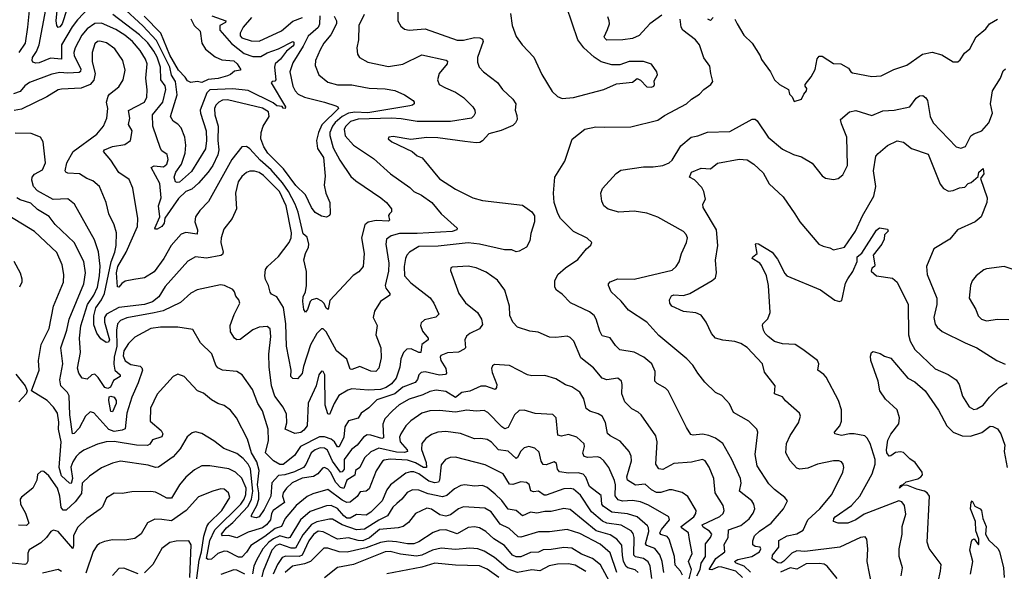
# Model space of a CAD drawing. Extents: x 1246230 to 1426786, y 660032 to 763141.
# Tile 139 of 256: x 1284063 to 1290237, y 705103 to 708562. Entities that reach past the tile are written whole.
import ezdxf

# ---------------------------------------------------------------- set-up
doc = ezdxf.new("R2010")
doc.units = 0

msp = doc.modelspace()

# ---------------------------------------------------------------- linework, layer by layer
at = {"layer": '0CON10XD'}
for points in [[(1286435, 708670), (1286434.6, 708554.6), (1286451.7, 708521.7), (1286475, 708501.9), (1286505, 708496.7), (1286605, 708503.5), (1286805, 708432.7), (1286845, 708433.8), (1286915, 708450), (1286947.6, 708447.6), (1286965, 708438.6), (1286969.1, 708425), (1286933.5, 708325), (1286934.4, 708295), (1286944.4, 708265), (1286970.8, 708235), (1287058.3, 708168.3), (1287090, 708125), (1287155, 708063.1), (1287173.3, 708035), (1287170.6, 707995), (1287180.9, 707960.9), (1287181.4, 707935), (1287172.5, 707915), (1287155, 707897.5), (1287082.2, 707867.8), (1287005, 707846.4), (1286965, 707803.1), (1286947.5, 707792.5), (1286925, 707789.7), (1286855, 707797.9), (1286685, 707821.2), (1286615, 707822.7), (1286515, 707811.1), (1286405, 707830), (1286377.5, 707825), (1286373.3, 707815), (1286396.7, 707795), (1286524.5, 707734.5), (1286555, 707708.6), (1286585.8, 707695), (1286694.8, 707564.8), (1286795, 707498.4), (1286905, 707445.4), (1286965, 707427.1), (1287215, 707398), (1287275, 707357.5), (1287291.2, 707331.2), (1287290.8, 707295), (1287268.3, 707221.7), (1287262.5, 707175), (1287241.2, 707135), (1287195, 707110), (1287175, 707107.1), (1287149.3, 707119.3), (1287102.1, 707117.9), (1286945, 707154.7), (1286875, 707162), (1286687.3, 707142.7), (1286565, 707139.4), (1286506.5, 707105), (1286489.6, 707085), (1286482.4, 707065), (1286473.4, 707015), (1286476.2, 706955), (1286515, 706912.7), (1286636.8, 706816.8), (1286660.4, 706785), (1286691.4, 706715), (1286673, 706697), (1286600.9, 706679.1), (1286579.3, 706660.7), (1286576.7, 706645), (1286587.9, 706607.9), (1286623.1, 706565), (1286623.3, 706555), (1286584.6, 706525), (1286577.5, 706475), (1286565, 706474.6), (1286517.3, 706497.3), (1286490, 706495), (1286470, 706475), (1286452.8, 706435), (1286446.4, 706383.6), (1286424, 706315), (1286395, 706279.4), (1286360.8, 706255), (1286325, 706243.8), (1286249.2, 706239.2), (1286145, 706246.2), (1286120.5, 706239.5), (1286064.8, 706205.2), (1286034.6, 706155.4), (1286005, 706087.1), (1285995, 706090.8), (1285978.1, 706145), (1285975.4, 706335), (1285965.4, 706355.4), (1285955, 706358.1), (1285938.2, 706335), (1285921.8, 706265), (1285872.1, 706157.9), (1285865.9, 706015), (1285845, 705987.5), (1285825, 705973.5), (1285788, 705968), (1285727.5, 705995), (1285738.5, 706035), (1285735, 706088.6), (1285715, 706132.9), (1285662.1, 706202.1), (1285640.8, 706265), (1285627.4, 706385), (1285625.2, 706465), (1285637.2, 706575), (1285632.6, 706622.6), (1285615, 706638.6), (1285565, 706634.4), (1285525, 706617.8), (1285445, 706555.6), (1285425, 706554.4), (1285410.6, 706565), (1285385.6, 706605), (1285382.7, 706645), (1285407.7, 706712.3), (1285443.8, 706785), (1285437.9, 706805), (1285417.2, 706827.2), (1285410.6, 706855), (1285399.2, 706869.2), (1285346.2, 706895), (1285321.5, 706898.5), (1285175, 706867.5), (1285135, 706846.7), (1285071.9, 706788.1), (1284963.3, 706736.7), (1284906.8, 706723.2), (1284735, 706692.7), (1284694.8, 706675.2), (1284676, 706655), (1284669.5, 706615), (1284671.8, 706515), (1284654.5, 706445), (1284652.2, 706402.2), (1284659.1, 706365), (1284692.1, 706335), (1284693.6, 706325), (1284651.2, 706298.8), (1284633.1, 706256.9), (1284615, 706249.2), (1284596.3, 706256.3), (1284555, 706319.1), (1284535, 706338.5), (1284515, 706335.5), (1284485, 706308.8), (1284454.5, 706315), (1284433.8, 706345), (1284426, 706376), (1284444, 706475), (1284438.3, 706565), (1284447.2, 706642.8), (1284488.6, 706775), (1284526.7, 706835), (1284549.8, 706885), (1284563, 706955), (1284566.4, 707016.4), (1284556.3, 707106.3), (1284531.8, 707181.8), (1284405.6, 707405), (1284365, 707437.8), (1284273.5, 707433.5), (1284175, 707488.9), (1284150.4, 707515), (1284138.2, 707555), (1284141.5, 707575), (1284156, 707594), (1284205, 707619.6), (1284224.6, 707665), (1284209.2, 707795), (1284194.3, 707824.3), (1284135, 707847.3), (1284035, 707850.4)], [(1284059.7, 708355), (1284098.4, 708415), (1284114.8, 708515), (1284128.5, 708661.5)], [(1284499.9, 708640.1), (1284425, 708560.7), (1284392.8, 708517.2), (1284324.4, 708405), (1284325.5, 708314.5), (1284255, 708320.2), (1284185, 708291.9), (1284165, 708289.3), (1284146, 708295), (1284140.6, 708305), (1284143.8, 708325), (1284168.5, 708361.5), (1284185.2, 708405), (1284226.1, 708625)], [(1284359.3, 708625), (1284328.3, 708535), (1284315, 708517.9), (1284303.1, 708513.1), (1284294.8, 708524.8), (1284291, 708555), (1284299.7, 708640.3)], [(1285267.3, 708585), (1285355.5, 708555), (1285352.9, 708545), (1285318.7, 708525), (1285317.2, 708495), (1285391.5, 708411.5), (1285470.1, 708350.1), (1285525, 708330.5), (1285575, 708331.5), (1285615, 708353), (1285685, 708378), (1285775, 708424.4), (1285781.1, 708421.1), (1285782.7, 708405), (1285775.7, 708395), (1285735.9, 708364.1), (1285698.7, 708315), (1285664.8, 708285.2), (1285661.2, 708265), (1285669.5, 708185), (1285663.3, 708176.7), (1285645, 708173.8), (1285640.6, 708165), (1285728.8, 708015), (1285727.5, 708005), (1285715, 708007.5), (1285708, 708018), (1285675, 708022.5), (1285651.4, 708041.4), (1285495, 708116.8), (1285398.7, 708128.7), (1285255, 708122.6), (1285236.9, 708103.1), (1285195.2, 707995), (1285196.2, 707975), (1285231.1, 707865), (1285234.5, 707804.5), (1285227.5, 707752.5), (1285140.9, 707609.1), (1285065, 707543.9), (1285050.2, 707540.2), (1285038.9, 707545), (1285031.1, 707575), (1285041.8, 707605), (1285078.3, 707655), (1285100.4, 707725), (1285104.5, 707775), (1285098.5, 707825), (1285075, 707884.7), (1285055, 707906.4), (1285024.5, 707925), (1285009.3, 707955), (1285049.3, 708090.7), (1285039.2, 708175), (1285014, 708214), (1285004.1, 708265), (1284920.9, 708430.9), (1284835, 708522.2), (1284703.8, 708645)], [(1287465, 708068.6), (1287535, 708073.1), (1287725, 708124.3), (1287805, 708159.2), (1287905, 708170), (1287935, 708192.5), (1287955, 708182.5), (1287995, 708140), (1288025, 708138), (1288038.8, 708145), (1288043.8, 708155), (1288041.7, 708178.3), (1288061.2, 708215), (1288058.8, 708235), (1288025, 708283.8), (1287975, 708299.2), (1287885, 708298.6), (1287825, 708278.6), (1287775, 708277.8), (1287708.3, 708298.3), (1287665.9, 708325.9), (1287600.6, 708385), (1287561.9, 708435), (1287492.5, 708645)], [(1286035.5, 708584.5), (1286048.9, 708555), (1286049, 708535), (1286013.3, 708466.7), (1285970.9, 708415), (1285946.4, 708373.6), (1285917.3, 708305), (1285915.5, 708275.5), (1285938.1, 708215), (1285995, 708170), (1286055, 708152.7), (1286145, 708153.1), (1286177.7, 708147.7), (1286253.3, 708133.3), (1286355, 708129.2), (1286415, 708118.2), (1286475, 708090), (1286530, 708055), (1286536, 708045), (1286536, 708035), (1286526.2, 708025), (1286509.3, 708020.7), (1286245, 707978), (1286165, 707981.4), (1286124, 707975), (1286085, 707955.4), (1286041.9, 707918.1), (1286024.5, 707895), (1286007.7, 707855), (1286006.8, 707835), (1286028.5, 707758.5), (1286070.4, 707680.4), (1286139.3, 707579.3), (1286170.4, 707550.4), (1286328.1, 707445), (1286362.9, 707415), (1286394, 707375), (1286393.9, 707356.1), (1286381.2, 707345), (1286375.8, 707334.2), (1286381.9, 707305), (1286375, 707298.9), (1286297.6, 707302.4), (1286247.9, 707292.1), (1286226.1, 707275), (1286205.9, 707195), (1286223.5, 707096.5), (1286216.7, 707015), (1286189.1, 706980.9), (1286152.8, 706957.2), (1286008, 706802), (1285998, 706745), (1285985, 706753.1), (1285972.5, 706782.5), (1285957.7, 706797.7), (1285925, 706814.4), (1285895, 706805.6), (1285885, 706795.7), (1285868.5, 706745), (1285855, 706728.6), (1285844.3, 706744.3), (1285839, 706795), (1285841.2, 706825), (1285854.7, 706855), (1285861.4, 706895), (1285862.2, 706982.2), (1285845.3, 707055), (1285855.3, 707095), (1285874.7, 707135), (1285876.8, 707155), (1285865, 707199.2), (1285839.5, 707219.5), (1285807.9, 707355), (1285789.6, 707405), (1285748.6, 707485), (1285709.7, 707539.7), (1285639.7, 707619.7), (1285571.1, 707681.1), (1285505, 707751.2), (1285484.3, 707765.7), (1285456.3, 707763.7), (1285392.2, 707685), (1285247.5, 707422.5), (1285192.5, 707365), (1285165, 707326.2), (1285160.4, 707295), (1285178.4, 707245), (1285175, 707217.5), (1285105, 707227.2), (1285075, 707216.4), (1285013.5, 707146.5), (1284966.7, 707065), (1284905, 706980.6), (1284845, 706943.8), (1284778.3, 706931.7), (1284725, 706921.5), (1284702.3, 706907.7), (1284685, 706884.3), (1284675.9, 706885.9), (1284670.3, 706975), (1284677.7, 707015), (1284730.5, 707105), (1284800.9, 707265), (1284803.8, 707315), (1284772.2, 707505), (1284749.3, 707559.3), (1284685, 707603.3), (1284635, 707680.8), (1284588, 707735), (1284595, 707745.5), (1284645, 707766.8), (1284721.2, 707778.8), (1284756.6, 707803.4), (1284768.5, 707865), (1284744.6, 707905), (1284753, 707945), (1284745, 707992), (1284844.4, 708045.6), (1284859.3, 708075), (1284861.5, 708121.5), (1284852.9, 708195), (1284862.1, 708285), (1284851.2, 708315), (1284817.5, 708367.5), (1284769.7, 708425), (1284722.4, 708465), (1284665, 708501), (1284575, 708539.5), (1284535, 708537.4), (1284485.3, 708505), (1284452.7, 708465), (1284410.5, 708385), (1284402.3, 708355), (1284403.9, 708335), (1284446.8, 708253.2), (1284445, 708237.5), (1284435, 708230.4), (1284365, 708225.6), (1284315, 708230.8), (1284265, 708220.3), (1284125, 708168.4), (1284095, 708146.8), (1284065, 708111.8), (1284025, 708096.4)], [(1285944, 708585), (1285943.2, 708533.2), (1285935, 708512.7), (1285872.4, 708457.6), (1285840.7, 708395), (1285775, 708290.5), (1285756.8, 708235), (1285774.7, 708145), (1285790, 708115), (1285809.6, 708095), (1285848.1, 708075), (1285973.3, 708045), (1286045, 708021.2), (1286057.5, 708015), (1286060.9, 708005), (1285958.3, 707901.7), (1285935.6, 707855), (1285923.3, 707805), (1285930.5, 707755), (1285967, 707697), (1285978.7, 707581.3), (1285971.1, 707525), (1285982.9, 707475), (1286007.5, 707415), (1286010, 707345), (1286005, 707333.8), (1285985.6, 707324.4), (1285955, 707329.2), (1285915, 707352.2), (1285893.5, 707385), (1285855, 707464.4), (1285795, 707522.9), (1285717.3, 707627.3), (1285618.6, 707725), (1285593.9, 707765), (1285575.7, 707815), (1285577, 707855), (1285590, 707895), (1285628, 707955), (1285622.9, 707985), (1285585, 708006.5), (1285365, 708059.6), (1285335, 708057.8), (1285311.8, 708045), (1285293.2, 708026.8), (1285285.3, 708005), (1285285.8, 707965), (1285306.5, 707895), (1285304.4, 707805), (1285311.1, 707745), (1285305, 707714.4), (1285273, 707647), (1285245.2, 707605), (1285185, 707536.5), (1285141.5, 707498.5), (1285105, 707483.5), (1285059.5, 707440.5), (1284972.5, 707317.5), (1284969.4, 707285), (1284955, 707265.4), (1284925, 707248.4), (1284915, 707248.2), (1284909.2, 707255), (1284942.5, 707325), (1284933.4, 707395), (1284950.9, 707445), (1284942.5, 707535), (1284886.9, 707635), (1284905, 707645.3), (1284965, 707638.7), (1284985.9, 707655), (1284994.5, 707685), (1284987.2, 707717.2), (1284955, 707738.6), (1284945, 707753.8), (1284897.2, 707895), (1284896.2, 707965), (1284961, 708045), (1284978.4, 708125), (1284975, 708147.8), (1284947.1, 708185), (1284946.7, 708265), (1284925, 708326), (1284903.9, 708365), (1284865.9, 708415.9), (1284815, 708466.7), (1284646.3, 708595)], [(1285135, 708568.1), (1285156.1, 708525), (1285195, 708489.6), (1285205.2, 708415), (1285227.7, 708377.7), (1285289.4, 708329.4), (1285329.4, 708309.4), (1285405, 708302.9), (1285426.5, 708285), (1285447.5, 708252.5), (1285447.5, 708245), (1285410, 708240), (1285385, 708218), (1285365, 708209.2), (1285307.8, 708192.2), (1285245, 708186.1), (1285205, 708167.9), (1285175, 708174.5), (1285135, 708167.5), (1285115, 708179.3), (1285100.9, 708200.9), (1285058.2, 708245), (1285005, 708338.3), (1284948, 708478), (1284844, 708584)], [(1286223.3, 708595), (1286190, 708525), (1286188.1, 708435), (1286175.8, 708385), (1286180.8, 708345), (1286194.5, 708324.5), (1286245, 708295.7), (1286375, 708267.3), (1286465, 708283.8), (1286585, 708341.2), (1286737.9, 708307.9), (1286745, 708302.5), (1286743.5, 708285), (1286692.9, 708225), (1286682.7, 708185), (1286692.7, 708155), (1286733.5, 708133.5), (1286796.3, 708106.3), (1286845, 708073.3), (1286904.3, 708015), (1286916.9, 707995), (1286918.9, 707975), (1286911.4, 707958.6), (1286895, 707944.5), (1286765, 707923.2), (1286555, 707923.5), (1286455, 707940), (1286395, 707943.3), (1286185, 707937), (1286137.5, 707922.5), (1286108.1, 707895), (1286096.4, 707875), (1286104.4, 707834.4), (1286155, 707775.4), (1286281.7, 707691.7), (1286387.5, 707595), (1286509.9, 707509.9)], [(1287140.9, 708600.9), (1287150.6, 708525), (1287175.4, 708455.4), (1287212.5, 708405), (1287287.6, 708327.6), (1287337.1, 708217.1), (1287402.1, 708112.1), (1287435, 708080), (1287465, 708068.6)], [(1288089.7, 708590.3), (1288015, 708535.7), (1287946.6, 708463.4), (1287905.8, 708444.2), (1287844.7, 708435.3), (1287745, 708434.1), (1287731.2, 708445), (1287728.5, 708455), (1287749.2, 708500.8), (1287761.2, 708535), (1287759.5, 708555), (1287749.8, 708579.8)], [(1285515.3, 708575), (1285464.5, 708515), (1285445, 708476.2), (1285445, 708460), (1285455, 708448.6), (1285515, 708428.8), (1285565, 708427.3), (1285705, 708490.8), (1285775, 708552), (1285835.5, 708574.5)], [(1287728.8, 707888.8), (1287895, 707890.6), (1288065, 707930.8), (1288105, 707961.9), (1288244, 708035), (1288275, 708063.1), (1288325.8, 708094.2), (1288352, 708125), (1288395.8, 708155), (1288409.4, 708175), (1288395.5, 708225), (1288390.9, 708270.9), (1288352.4, 708322.4), (1288324.5, 708405), (1288299.4, 708435), (1288220.6, 708495), (1288211.1, 708515), (1288204.2, 708565)], [(1288411.5, 708575), (1288395, 708557.5), (1288376.9, 708565)], [(1288548, 708565), (1288562, 708535), (1288604, 708465), (1288655, 708413.8), (1288706.7, 708335), (1288715, 708312.5), (1288770, 708235), (1288796, 708185), (1288826.2, 708155), (1288882.5, 708125), (1288890, 708095), (1288907.5, 708077.5), (1288918.3, 708048.3), (1288965, 708062.5), (1288978.8, 708095), (1288996.2, 708115), (1288999.3, 708129.3), (1288987.5, 708145), (1288987.5, 708155), (1289025.6, 708204.4), (1289050.3, 708249.7), (1289063, 708317), (1289076.1, 708333.9), (1289095, 708332.5), (1289165, 708286.2), (1289212.5, 708285), (1289258.8, 708258.8), (1289274.3, 708234.3), (1289285, 708228.8), (1289405, 708205.6), (1289465, 708210.6), (1289545, 708249.4), (1289625, 708276.7), (1289653.6, 708296.4), (1289724.7, 708345.3), (1289785, 708357.8), (1289845, 708340.8), (1289915, 708296.7), (1289945, 708296.7), (1289960.5, 708309.5), (1289987.3, 708352.7), (1290021.3, 708378.7), (1290060.6, 708455), (1290121.2, 708505), (1290144, 708535), (1290195, 708564.4)], [(1286509.9, 707509.9), (1286534.3, 707484.3), (1286581.4, 707461.4), (1286646.9, 707415), (1286706, 707345), (1286806, 707255), (1286804, 707245), (1286775, 707234.2), (1286555, 707221.3), (1286445, 707221.2), (1286392.5, 707207.5), (1286363.5, 707185), (1286357.6, 707155), (1286377.4, 707035), (1286374.8, 706985), (1286355.3, 706895), (1286358.8, 706878.8), (1286384, 706845), (1286383.8, 706835), (1286324.3, 706795), (1286287.8, 706735), (1286280, 706695), (1286304.2, 706644.2), (1286295.7, 706585), (1286326.4, 706505), (1286328.7, 706441.3), (1286314.2, 706375.8), (1286295, 706356.7), (1286265, 706358.8), (1286195, 706387.1), (1286145, 706367.5), (1286135, 706370), (1286115, 706433.5), (1286048.9, 706485), (1285985, 706605.6), (1285965, 706624.4), (1285955, 706623.1), (1285926.7, 706595), (1285885.9, 706524.1), (1285841.8, 706388.2), (1285835, 706344.4), (1285805, 706309.2), (1285775, 706312.5), (1285762.5, 706325), (1285764.7, 706365), (1285735.2, 706515.2), (1285730.8, 706655), (1285717.7, 706757.7), (1285675, 706824.4), (1285641.8, 706841.8), (1285632.9, 706852.9), (1285622.9, 706895), (1285603.1, 706933.1), (1285600.5, 706955), (1285604.6, 706995), (1285616.6, 707015), (1285685, 707077.1), (1285752, 707165), (1285766, 707195), (1285767, 707225), (1285734.1, 707395), (1285691.1, 707485), (1285592.6, 707585), (1285565, 707602.7), (1285535, 707611.7), (1285505, 707612.9), (1285485, 707604.6), (1285455, 707577.9), (1285433.3, 707545), (1285416.5, 707475), (1285423.1, 707375), (1285395, 707314.3), (1285342.4, 707247.6), (1285325.4, 707194.6), (1285323.5, 707165), (1285339.6, 707105), (1285335, 707089.4), (1285325, 707082.8), (1285235, 707066.8), (1285165, 707075.4), (1285117.5, 707047.5), (1284975, 706888.2), (1284934.7, 706825), (1284896.4, 706793.6), (1284845, 706776.6), (1284685, 706757.4), (1284606.8, 706715), (1284595.2, 706695), (1284594.2, 706664.2), (1284625.6, 706555), (1284620.4, 706539.6), (1284605, 706537.5), (1284570.6, 706560.6), (1284546.2, 706596.2), (1284528.2, 706648.2), (1284528.2, 706705), (1284539.5, 706755), (1284575.5, 706805), (1284594.9, 706845), (1284637.3, 707042.7), (1284659.8, 707105), (1284667, 707145), (1284668.8, 707225), (1284655.3, 707275.3), (1284622.7, 707345), (1284604.5, 707415), (1284562.2, 707515), (1284520.9, 707550.9), (1284484.3, 707565), (1284438.6, 707595), (1284365, 707599.1), (1284351.4, 707605), (1284348.5, 707615), (1284359.1, 707665), (1284399.1, 707735), (1284545.7, 707845), (1284589.2, 707895), (1284608.2, 707945), (1284614.6, 708005), (1284606.7, 708045), (1284616.9, 708083.1), (1284625, 708095.6), (1284685, 708140), (1284711.9, 708185), (1284724.4, 708245), (1284710, 708305), (1284658.9, 708378.9), (1284607.6, 708417.6), (1284565, 708427.8), (1284551.2, 708425), (1284535, 708410), (1284516.9, 708355), (1284516.5, 708296.5), (1284536.2, 708225), (1284528, 708182), (1284505, 708154.5), (1284447.4, 708132.6), (1284325, 708127.1), (1284305, 708121.3), (1284232, 708078), (1284075, 708000.4), (1284028.1, 707991.9)], [(1288686.6, 707926.6), (1288755.3, 707825.3), (1288845, 707749.5), (1288915, 707715.6), (1288965, 707701.4), (1289032.3, 707662.3), (1289095, 707583.3), (1289115, 707567.5), (1289165, 707560), (1289195, 707566.7), (1289225, 707590), (1289252.7, 707647.3), (1289249.1, 707825), (1289215, 707908.8), (1289210.6, 707935), (1289266.8, 707983.2), (1289305, 707991.9), (1289405, 707960.5), (1289475, 707990.4), (1289546, 707994), (1289644.3, 708015.7), (1289685, 708068.8), (1289705, 708083.8), (1289725, 708086.7), (1289745, 708071.2), (1289754.4, 708054.4), (1289771.1, 707955), (1289791.5, 707915), (1289935, 707764.2), (1289965, 707755.6), (1289993.6, 707766.4), (1290027.2, 707832.8), (1290045, 707845.9), (1290095.8, 707865), (1290139.4, 707915), (1290163.3, 707975), (1290149.5, 708035), (1290163.1, 708115), (1290213.8, 708195), (1290229, 708241), (1290245, 708253.1)], [(1288645, 705098.8), (1288605.3, 705135.3), (1288555.6, 705155), (1288545.5, 705165), (1288565, 705176.8), (1288653.5, 705195), (1288702.5, 705225), (1288710.9, 705245), (1288705.6, 705255), (1288675, 705257.9), (1288659.4, 705269.4), (1288660, 705295), (1288670.4, 705325), (1288701.8, 705355), (1288775.2, 705404.8), (1288852.7, 705495), (1288877.1, 705545), (1288861.4, 705565), (1288795, 705616.5), (1288761.1, 705651.1), (1288686.9, 705765), (1288675.4, 705835), (1288690.8, 705975), (1288684, 705995), (1288634, 706045), (1288539.3, 706099.3), (1288513.2, 706153.2), (1288493.8, 706175), (1288465.6, 706205.6), (1288426.2, 706225), (1288358.6, 706288.6), (1288314.6, 706344.6), (1288284.3, 706395), (1288246, 706436), (1288071.1, 706581.1), (1287995, 706664.2), (1287880.9, 706740.9), (1287835, 706796.9), (1287772.5, 706855), (1287754.2, 706895), (1287754.4, 706905.6), (1287765, 706918), (1287813.6, 706936.4), (1287915, 706933.8), (1288155, 706991.2), (1288180, 707015), (1288197, 707043), (1288212, 707095), (1288244.3, 707165), (1288250, 707195), (1288242.5, 707215), (1288225, 707232.9), (1288064.6, 707324.6), (1287995, 707348.5), (1287915, 707361.1), (1287820, 707355), (1287753.6, 707373.6), (1287726, 707395), (1287713, 707423), (1287707.5, 707475), (1287716.8, 707503.2), (1287802.4, 707597.6), (1287832.4, 707617.6), (1287975, 707638.1), (1288035, 707638.9), (1288095, 707648.1), (1288135, 707663.3), (1288155, 707681.4), (1288208.7, 707771.3), (1288274, 707826), (1288315, 707832.9), (1288375, 707855.5), (1288515, 707860.9), (1288655, 707938.6), (1288675, 707937.1), (1288686.6, 707926.6)], [(1288596.1, 705065), (1288552.7, 705105), (1288465, 705130.1), (1288445, 705130.3), (1288402.8, 705112.8), (1288386.4, 705115), (1288427.6, 705182.4), (1288483.6, 705225), (1288479.2, 705270.8), (1288505.3, 705315), (1288507.7, 705362.3), (1288585, 705389.7), (1288637.7, 705432.3), (1288662.1, 705467.9), (1288671.5, 705495), (1288666.5, 705525), (1288654.4, 705545), (1288577.3, 705605), (1288587.7, 705655), (1288582.1, 705685), (1288528.2, 705805), (1288472.7, 705905), (1288425, 705937.7), (1288385, 705954.7), (1288345, 705962), (1288285, 705955.8), (1288271.5, 705961.5), (1288244, 706004), (1288129.5, 706235), (1288112.1, 706252.1), (1288059.8, 706279.8), (1288045.6, 706295), (1288046.7, 706355), (1288025.6, 706405), (1287975.8, 706445), (1287915, 706476.4), (1287825, 706492.5), (1287798.3, 706518.3), (1287765, 706566.2), (1287715, 706579.2), (1287699.8, 706609.8), (1287678.5, 706685), (1287665, 706707.8), (1287635, 706729.5), (1287517, 706787), (1287465, 706840.8), (1287428.8, 706865), (1287418, 706885), (1287418, 706925), (1287437.5, 706965), (1287484.7, 707005.3), (1287561.9, 707058.1), (1287616.2, 707125), (1287645, 707147.5), (1287650, 707165), (1287621.2, 707191.2), (1287535, 707234.2), (1287454.2, 707315), (1287436.8, 707346.8), (1287414.6, 707414.6), (1287409.2, 707475), (1287418, 707575), (1287480.8, 707675), (1287526.6, 707813.4), (1287606.7, 707875), (1287675, 707890), (1287728.8, 707888.8)], [(1288923.1, 707345), (1288954.5, 707294.5), (1289074, 707154), (1289100.9, 707140.9), (1289142.3, 707132.3), (1289165, 707118.2), (1289234.2, 707135.8), (1289303.4, 707235), (1289348.2, 707331.8), (1289419.2, 707455), (1289430.7, 707515), (1289417.2, 707615), (1289432.1, 707705), (1289445, 707723.3), (1289505, 707773.1), (1289565, 707802.2), (1289605, 707794.3), (1289655, 707753.5), (1289758.9, 707718.9), (1289835, 707531.2), (1289855, 707504.2), (1289887, 707487), (1289915, 707491.1), (1289955, 707507.5), (1289989.2, 707510.8), (1290010, 707535), (1290028.8, 707541.2), (1290072.5, 707577.5), (1290077.1, 707605), (1290105, 707628), (1290109.2, 707595), (1290087.5, 707565), (1290130, 707445), (1290127.5, 707415), (1290092, 707325), (1290053.8, 707295), (1289942.5, 707245), (1289896, 707185), (1289795, 707125.4), (1289748.1, 707015), (1289752.2, 706965), (1289813.8, 706815), (1289812.7, 706775), (1289795.4, 706695), (1289802.9, 706652.9), (1289814.7, 706634.7), (1289847.4, 706607.4), (1289992, 706535), (1290065, 706504.4), (1290190, 706425), (1290241.5, 706401.5)], [(1289405.5, 705015), (1289376.4, 705165), (1289380.9, 705245), (1289375.7, 705305.7), (1289365, 705318.8), (1289335, 705315.6), (1289205, 705254.5), (1288985, 705227), (1288935, 705231.9), (1288905, 705216.7), (1288855, 705166.9), (1288834.7, 705154.7), (1288816.6, 705156.6), (1288780.5, 705180.5), (1288782.9, 705205), (1288822.6, 705255), (1288823.1, 705296.9), (1288875.2, 705324.8), (1288935, 705338.2), (1288975, 705361.5), (1289004.7, 705425.3), (1289079.2, 705495), (1289155.5, 705585), (1289224.4, 705725), (1289231.4, 705755), (1289226.9, 705775), (1289215, 705789.4), (1289200, 705795), (1289165, 705795.5), (1289065, 705775.5), (1289005, 705749.5), (1288955, 705742.9), (1288935, 705750.8), (1288894.2, 705795), (1288866.7, 705845), (1288871.8, 705905), (1288894.5, 705955), (1288946.4, 706035), (1288959.2, 706075), (1288952.9, 706095), (1288865, 706172.5), (1288846.2, 706196.2), (1288795.6, 706215.6), (1288800.8, 706265), (1288732.6, 706352.6), (1288720, 706405), (1288625, 706506.9), (1288585, 706531.1), (1288546.7, 706545), (1288471.4, 706551.4), (1288426.7, 706565), (1288401.1, 706595), (1288367.5, 706665), (1288335, 706708.8), (1288302.7, 706722.7), (1288225, 706731.8), (1288151.1, 706765), (1288139.1, 706785), (1288136.5, 706805), (1288149.3, 706830.7), (1288165, 706836.3), (1288225, 706832.2), (1288264.8, 706845.2), (1288405, 706926.2), (1288425.8, 706944.2), (1288431.6, 706975), (1288425.9, 707054.1), (1288440, 707145), (1288432.1, 707245), (1288348, 707385), (1288346.2, 707405), (1288364.1, 707435.9), (1288352.2, 707485), (1288339.8, 707509.8), (1288295, 707556.9), (1288263.5, 707573.5), (1288275, 707605.4), (1288335, 707630.5), (1288394.1, 707625.9), (1288437.3, 707662.7), (1288573.4, 707686.6), (1288625, 707682.5), (1288666.7, 707656.7), (1288725, 707602), (1288762.3, 707532.3), (1288850.2, 707450.2), (1288923.1, 707345)], [(1288309.6, 705075), (1288330.2, 705115), (1288335.6, 705154.4), (1288363.7, 705195), (1288362.5, 705275), (1288393.5, 705315), (1288401.8, 705335), (1288388.8, 705355), (1288349.4, 705379.4), (1288343.2, 705395), (1288453.3, 705446.7), (1288473.8, 705465), (1288480.8, 705485), (1288474.6, 705515), (1288424.6, 705595), (1288414.5, 705685), (1288386, 705756), (1288362, 705795), (1288345, 705804.2), (1288275, 705787.3), (1288165, 705778.8), (1288095, 705741.5), (1288070.8, 705745), (1288052.2, 705775), (1288060, 705915), (1288052, 705952), (1287960, 706085), (1287941.2, 706101.2), (1287900.8, 706120.8), (1287858.2, 706165), (1287838.8, 706215), (1287841.5, 706275), (1287835.4, 706295.4), (1287813.3, 706313.3), (1287745, 706302.7), (1287715, 706313.5), (1287659.9, 706379.9), (1287581.5, 706441.5), (1287537.1, 706547.1), (1287515, 706569.5), (1287495, 706576.7), (1287425, 706568.6), (1287385, 706571.2), (1287313.4, 706603.4), (1287261.3, 706608.7), (1287185, 706634.3), (1287154.2, 706665), (1287137, 706707), (1287134.4, 706765), (1287105.8, 706865), (1287057.8, 706927.8), (1286987.9, 706977.9), (1286925, 707006.5), (1286875, 707016.5), (1286775, 707010), (1286766.7, 707005), (1286765, 706990), (1286815.7, 706845), (1286857.4, 706787.4), (1286934.3, 706725), (1286957.5, 706685), (1286965, 706650), (1286945, 706624), (1286885, 706594.4), (1286865, 706578), (1286854.4, 706555), (1286858.8, 706505), (1286850, 706495), (1286815, 706477.1), (1286746.3, 706473.7), (1286704.1, 706455.9), (1286699.6, 706445), (1286702.8, 706425), (1286734.7, 706375), (1286738.6, 706345), (1286732.6, 706337.4), (1286695, 706332.3), (1286631.8, 706348.2), (1286605, 706354.7), (1286580.1, 706349.9), (1286566.4, 706335), (1286556.9, 706305), (1286543, 706287), (1286465, 706256.9), (1286415, 706214.9), (1286302.3, 706177.7), (1286251.5, 706128.5), (1286205, 706095.5), (1286185.9, 706064.1), (1286125, 706046.9), (1286101.6, 706008.4), (1286095.3, 705945), (1286065, 705883.6), (1286055, 705884.4), (1286037.6, 705915), (1286015, 705932.2), (1285975, 705946.8), (1285943.6, 705946.4), (1285823.8, 705886.2), (1285785, 705828.2), (1285715, 705773.4), (1285695, 705773.8), (1285655, 705796.6), (1285603.6, 705845), (1285623.2, 705923.2), (1285620, 705995), (1285585, 706108.6), (1285556.9, 706155), (1285523, 706243), (1285458, 706335), (1285425, 706356.9), (1285333.8, 706363.8), (1285305, 706378.1), (1285292.9, 706395), (1285267, 706467), (1285196.6, 706536.6), (1285148.2, 706618.2), (1285055.4, 706634.6), (1284945, 706633.6), (1284885, 706624.7), (1284785, 706570.9), (1284745, 706530.9), (1284715.7, 706485), (1284711.6, 706455), (1284725, 706422.3), (1284759.5, 706399.5), (1284818.5, 706388.5), (1284829, 706379), (1284832.4, 706365), (1284805.4, 706285), (1284765.3, 706195), (1284735.5, 706094.5), (1284723.2, 705996.8), (1284705, 705987.1), (1284655, 705979.6), (1284622.4, 705992.4), (1284527.5, 706097.5), (1284505, 706103.1), (1284475, 706075.5), (1284435, 705999.6), (1284405, 705966.2), (1284394.4, 705964.4), (1284376.3, 706085), (1284372.4, 706202.4), (1284362.4, 706225), (1284320.4, 706265), (1284314, 706304), (1284332.4, 706405), (1284321.4, 706505), (1284357.4, 706615), (1284372, 706685), (1284465.8, 706905), (1284475.3, 706975), (1284464.8, 707044.8), (1284404.8, 707164.8), (1284285, 707277.5), (1284246.7, 707326.7), (1284175, 707370.6), (1284131.8, 707411.8), (1284065, 707431.4), (1284044.2, 707445)], [(1288260.5, 705055), (1288275.5, 705115), (1288257.2, 705165), (1288279, 705215), (1288263.1, 705303.1), (1288257.2, 705345), (1288213.6, 705375), (1288211.3, 705385), (1288289.3, 705445), (1288302.9, 705465), (1288304.5, 705485), (1288252.1, 705572.1), (1288217.3, 705597.3), (1288153.6, 705613.6), (1288135, 705614.5), (1288083.3, 705596.7), (1288055, 705597.1), (1288024.1, 705614.1), (1287985, 705648.9), (1287925, 705643.2), (1287873.1, 705675), (1287869.3, 705695), (1287900, 705795), (1287896.4, 705825), (1287884.4, 705855), (1287828.7, 705918.7), (1287765, 705952.2), (1287747.6, 705967.6), (1287737, 706037), (1287715.8, 706075.8), (1287690.6, 706090.6), (1287636.9, 706106.9), (1287614.7, 706124.7), (1287600.7, 706185), (1287575, 706226.4), (1287525, 706260.8), (1287485, 706271.5), (1287425, 706309.1), (1287355, 706330), (1287275, 706329.2), (1287247.5, 706335), (1287135, 706394), (1287040.7, 706399.3), (1287027.8, 706392.2), (1287020.5, 706375), (1287025, 706348.8), (1287055.5, 706275), (1287053.1, 706255), (1287045, 706243.1), (1286985, 706264.7), (1286955, 706264.6), (1286885, 706233.3), (1286835, 706224.1), (1286795, 706193.4), (1286735, 706230.8), (1286675, 706239.1), (1286635, 706230.3), (1286590.7, 706209.3), (1286505, 706182), (1286443.2, 706146.8), (1286399.7, 706110.3), (1286351.7, 706058.3), (1286338.9, 706025), (1286345, 705939.2), (1286333.6, 705936.4), (1286265, 705957.6), (1286242.1, 705957.9), (1286219.6, 705945), (1286178.9, 705895), (1286144, 705866), (1286096.6, 705805), (1286096.5, 705743.5), (1286085, 705726.6), (1286074.1, 705724.1), (1286024.2, 705794.2), (1285993.5, 705863.5), (1285975, 705875.2), (1285947.3, 705877.3), (1285915.4, 705865), (1285890, 705845), (1285857.3, 705772.7), (1285842.5, 705755), (1285785, 705726.1), (1285725, 705708.6), (1285685, 705703.9), (1285643, 705657), (1285636.6, 705575), (1285595, 705490.8), (1285565, 705445.4), (1285545, 705439.3), (1285516.7, 705445), (1285515.6, 705455), (1285548.9, 705515), (1285562, 705555), (1285563.2, 705595), (1285554.5, 705645), (1285563.7, 705735), (1285550.4, 705790.4), (1285516.8, 705845), (1285491.2, 705931.2), (1285423.3, 706065), (1285384, 706114), (1285345, 706141.9), (1285305, 706154.3), (1285265, 706178.2), (1285215, 706220.8), (1285178.6, 706235), (1285095, 706324.3), (1285055, 706339.2), (1285024.2, 706325), (1284925, 706213.3), (1284883.6, 706125), (1284881.8, 706045), (1284949.7, 705985), (1284960.3, 705965), (1284953.6, 705946.4), (1284895, 705927.5), (1284879.1, 705900.9), (1284865, 705892.3), (1284795, 705894.8), (1284655, 705916.8), (1284604, 705915), (1284550.4, 705899.6), (1284465, 705861.8), (1284435, 705842.1), (1284417.9, 705822.1), (1284395, 705788.8), (1284383.4, 705756.6), (1284393.9, 705685), (1284385, 705654.2), (1284375, 705655.5), (1284325, 705702.4), (1284309.3, 705755), (1284322.1, 705915), (1284306, 705994), (1284308, 706038), (1284300.5, 706095), (1284275, 706132.5), (1284235, 706174.2), (1284137.5, 706235), (1284185.6, 706365), (1284180.9, 706425), (1284198.2, 706525), (1284246.9, 706625), (1284275.8, 706765), (1284337.1, 706915), (1284340.4, 706965), (1284330, 707025), (1284295, 707101.4), (1284154.7, 707234.7), (1283995, 707332.2)], [(1289590, 705075), (1289598.1, 705125), (1289577.8, 705195), (1289578.2, 705245), (1289595.5, 705335), (1289596.9, 705385), (1289618.9, 705461.1), (1289610.4, 705515), (1289595, 705538.2), (1289574.6, 705544.6), (1289357.9, 705462.1), (1289305, 705426.6), (1289255, 705405.8), (1289194.8, 705404.8), (1289166.1, 705416.1), (1289168.3, 705435), (1289175.9, 705445), (1289277.7, 705515), (1289330.5, 705575), (1289407.8, 705715), (1289427.5, 705775), (1289427.8, 705805), (1289395.3, 705905), (1289377.1, 705937.1), (1289361.7, 705951.7), (1289295, 705965.5), (1289265, 705965.4), (1289215, 705953.9), (1289173.3, 705965), (1289172.5, 705975), (1289205.5, 706015), (1289216.4, 706045), (1289215.4, 706115), (1289196.7, 706175), (1289119.8, 706319.8), (1289105, 706338.1), (1289068.1, 706365), (1289074.4, 706404.4), (1289064.5, 706424.5), (1288973.2, 706493.2), (1288925, 706524.5), (1288845, 706530), (1288796.7, 706545), (1288756.2, 706575), (1288736.2, 706595), (1288726.2, 706615), (1288720, 706645), (1288723.3, 706655), (1288754.1, 706685.9), (1288768, 706725), (1288758.1, 706895), (1288745, 706956.7), (1288715, 707020), (1288703.3, 707035), (1288656.2, 707065), (1288660, 707075), (1288687.5, 707095), (1288676.4, 707153.6), (1288681.2, 707158.8), (1288695, 707155.7), (1288780.8, 707105), (1288815, 707059.2), (1288859.5, 706969.5), (1288873.1, 706955), (1289085, 706868.5), (1289175, 706802.5), (1289204.3, 706795.7), (1289217.9, 706802.1), (1289240.7, 706909.3), (1289255, 706937.5), (1289287.4, 706982.6), (1289313.4, 707045), (1289314.1, 707075), (1289342.9, 707097.1), (1289435, 707242), (1289455, 707257.5), (1289505, 707247.5), (1289507.5, 707235), (1289486.2, 707213.8), (1289484, 707185), (1289469.2, 707155), (1289414.1, 707085), (1289425.3, 707024.7), (1289423.3, 707015), (1289405, 707003.3), (1289402.5, 706985), (1289435, 706956.6), (1289535, 706940.6), (1289565.6, 706915), (1289633.3, 706775), (1289636.4, 706585), (1289646.4, 706546.4), (1289675, 706494.4), (1289803.1, 706373.1), (1289885, 706337.8), (1289935, 706302.9), (1289954.4, 706275), (1289975, 706202), (1290016.2, 706135), (1290045, 706118), (1290065, 706120.8), (1290104.2, 706145), (1290144.5, 706195), (1290205.5, 706255), (1290255, 706285.2)], [(1284027, 707047), (1284066.4, 706975), (1284077, 706937), (1284076.5, 706915), (1284061.9, 706885)], [(1290285, 706998.5), (1290235, 707014), (1290125, 707000), (1290107.4, 706992.6), (1290061.2, 706955), (1290036, 706925), (1290024.2, 706895), (1290016.7, 706815), (1290057.9, 706745), (1290073.1, 706705), (1290093.4, 706683.4), (1290125, 706674.2), (1290195, 706684.6), (1290265, 706681.4)], [(1289822.3, 705037.7), (1289836.6, 705103.4), (1289840, 705145), (1289765.3, 705245.3), (1289752.7, 705285), (1289768.1, 705575), (1289753.1, 705595), (1289736.9, 705605), (1289687.2, 705617.2), (1289625, 705642.3), (1289598.3, 705641.7), (1289580, 705625), (1289585, 705641.2), (1289602.5, 705647.5), (1289622, 705665), (1289695, 705683.8), (1289714, 705695), (1289722.7, 705707.3), (1289720.6, 705725), (1289678.6, 705785), (1289645, 705807.8), (1289605, 705847.5), (1289585, 705851.9), (1289555, 705848.1), (1289525, 705826.5), (1289515, 705825.5), (1289500.5, 705845), (1289497.5, 705865), (1289506.7, 705925), (1289525, 705962), (1289575, 706027.5), (1289580, 706065), (1289565, 706115.8), (1289491.8, 706181.8), (1289455.6, 706235), (1289445.4, 706295.4), (1289400, 706425), (1289397.3, 706452.7), (1289404, 706475), (1289415, 706480.8), (1289458.9, 706468.9), (1289485, 706452.5), (1289525, 706440), (1289632, 706315), (1289675, 706290.6), (1289740, 706235), (1289825, 706112.5), (1289876.1, 706015), (1289915, 705975.4), (1289973.3, 705953.3), (1290025, 705950.3), (1290096.6, 705973.4), (1290147.3, 706012.7), (1290165, 706011.4), (1290195, 705995.5), (1290215.7, 705965), (1290239.1, 705895), (1290235.5, 705855), (1290255, 705753.8)], [(1284038.9, 706338.9), (1284097.5, 706265), (1284110, 706235), (1284103.3, 706215), (1284057.1, 706165)], [(1284645, 706102.5), (1284633.8, 706105), (1284621.4, 706175), (1284623.7, 706196.3), (1284635, 706201.8), (1284654.7, 706194.7), (1284667.9, 706175), (1284666.7, 706155), (1284645, 706102.5)], [(1288218, 705078), (1288205.7, 705105), (1288171.9, 705141.9), (1288167.7, 705195), (1288136, 705305), (1288121.9, 705321.9), (1288083.7, 705333.7), (1288076.9, 705345), (1288086.8, 705365), (1288136.4, 705425), (1288133.3, 705445), (1288005, 705518.2), (1287955, 705538.4), (1287905, 705547.7), (1287842.6, 705542.6), (1287815, 705551.8), (1287797.4, 705577.4), (1287799, 705645), (1287792.9, 705672.9), (1287757.9, 705755), (1287726.5, 705796.5), (1287704.7, 705814.7), (1287685, 705820.8), (1287625, 705817.1), (1287602.1, 705822.1), (1287594.7, 705844.7), (1287604.6, 705885), (1287603.1, 705903.1), (1287556.2, 705945), (1287505, 705961.2), (1287459.4, 705950.6), (1287436.7, 705956.7), (1287427.5, 706065), (1287405, 706085.7), (1287295, 706092.9), (1287225, 706112.9), (1287195, 706110.6), (1287165, 706084), (1287125.6, 706005), (1287105, 705997.3), (1287085, 706010), (1286998.9, 706098.9), (1286975, 706111.5), (1286925, 706108.2), (1286866.8, 706113.2), (1286795, 706100.8), (1286695, 706111.8), (1286635, 706109.1), (1286585, 706094.6), (1286514.4, 706045.6), (1286483.8, 706015), (1286452.9, 705965), (1286444.1, 705945), (1286448.4, 705915), (1286493.2, 705865), (1286495.2, 705854.8), (1286475, 705848.9), (1286425, 705850.9), (1286314, 705876), (1286265, 705852.1), (1286224.2, 705815), (1286196.4, 705753.6), (1286168.6, 705735), (1286164.5, 705705), (1286115, 705674.6), (1286095, 705622.7), (1286075, 705628.2), (1286045, 705659.3), (1286012.4, 705725), (1285995, 705744.1), (1285975, 705754.6), (1285960.5, 705749.5), (1285932.7, 705715), (1285905, 705696.6), (1285835, 705687), (1285771.2, 705658.8), (1285734.8, 705625.2), (1285714.7, 705595), (1285711.5, 705575), (1285723.8, 705535), (1285652.9, 705485), (1285642, 705465), (1285636.1, 705425), (1285610.5, 705395), (1285585, 705375.9), (1285495, 705349.4), (1285425, 705312), (1285375, 705328.5), (1285334.7, 705324.7), (1285327.5, 705335), (1285358.6, 705375), (1285400.1, 705409.9), (1285495, 705510.7), (1285516.8, 705555), (1285525.3, 705605), (1285509.5, 705745), (1285495, 705774.7), (1285465, 705809.4), (1285425, 705842.4), (1285343, 705873), (1285280.9, 705920.9), (1285205, 705966.4), (1285165, 705978.1), (1285145, 705972), (1285113, 705947), (1285068.3, 705871.7), (1285025, 705820.6), (1284934.2, 705755.8), (1284915, 705753.9), (1284868.9, 705768.9), (1284695, 705793.6), (1284645, 705781.2), (1284575, 705752.1), (1284501, 705699), (1284455.5, 705655), (1284449.6, 705590.4), (1284410.8, 705539.2), (1284353.2, 705486.8), (1284335, 705487.1), (1284322.3, 705502.3)], [(1288101.1, 705095), (1288090.6, 705165), (1288076.6, 705206.6), (1288045.5, 705245.5), (1287995.7, 705265.7), (1287987.2, 705275), (1288007.1, 705352.9), (1288006.5, 705375), (1287998.6, 705388.6), (1287935, 705444.7), (1287875, 705464.4), (1287775, 705473.3), (1287722.3, 705512.3), (1287712.5, 705525), (1287707.9, 705577.9), (1287635.2, 705635), (1287613, 705693), (1287595, 705713.1), (1287565, 705720.9), (1287505, 705718), (1287446.7, 705726.7), (1287435, 705743.8), (1287429.2, 705779.2), (1287415, 705788.9), (1287365, 705771.2), (1287345, 705773.5), (1287333.2, 705793.2), (1287320.8, 705850.8), (1287293.8, 705875), (1287255, 705885.5), (1287225, 705876.4), (1287205, 705855.6), (1287185, 705815.8), (1287175, 705811.1), (1287125, 705857.1), (1287064.8, 705864.8), (1287022.2, 705912.2), (1286995, 705928.8), (1286955, 705935.5), (1286915, 705933.3), (1286826.4, 705966.4), (1286735, 705980.4), (1286685, 705975.4), (1286645, 705960.9), (1286609.4, 705935), (1286585.4, 705905), (1286582.4, 705867.6), (1286612.5, 705785), (1286614.4, 705755), (1286595, 705754.5), (1286545, 705783.5), (1286495, 705799.5), (1286385, 705807.2), (1286349.2, 705800.8), (1286337.1, 705792.9), (1286297, 705733), (1286255, 705619.6), (1286235, 705606.4), (1286197.9, 705602.1), (1286178.8, 705571.2), (1286135, 705536.8), (1286115, 705534.8), (1286085, 705549), (1285995, 705616), (1285900.5, 705589.5), (1285865, 705571.3), (1285795.7, 705515), (1285726.5, 705433.5), (1285705.1, 705384.9), (1285665, 705371.7), (1285599.4, 705320.6)], [(1288027.2, 705057.2), (1288017, 705135), (1288003.5, 705163.5), (1287975, 705183.5), (1287925, 705194), (1287914, 705204), (1287916.1, 705316.1), (1287909.5, 705339.5), (1287896.8, 705356.8), (1287835, 705392.7), (1287745, 705404.8), (1287717, 705417), (1287647.2, 705475), (1287580.2, 705580.2), (1287535, 705617.3), (1287515, 705622.9), (1287475, 705619.8), (1287365, 705580.9), (1287350.8, 705580.8), (1287315, 705604.6), (1287285, 705601.8), (1287267.1, 705607.1), (1287257, 705647), (1287240.2, 705660.2), (1287205, 705663.2), (1287155, 705647.8), (1287135, 705649.2), (1287094.4, 705715), (1286980.6, 705770.6), (1286795, 705817.9), (1286762.8, 705817.2), (1286732, 705805), (1286705, 705771.2), (1286694.3, 705675), (1286688, 705662), (1286665, 705658.1), (1286628.2, 705668.2), (1286565, 705714), (1286535, 705726.9), (1286512.3, 705727.7), (1286485, 705719.1), (1286387.5, 705645), (1286365.6, 705614.4), (1286335.2, 705545), (1286265, 705474.2), (1286235, 705455.3), (1286175, 705459.8), (1286135, 705436.3), (1286115, 705436.1), (1286095, 705450.8), (1286055, 705497.7), (1286015, 705516.1), (1285987.1, 705512.9), (1285885, 705478), (1285824.6, 705425.4), (1285755.7, 705314.3), (1285745, 705310.6), (1285695, 705324.6), (1285655, 705307.2), (1285624.5, 705285), (1285586.6, 705245), (1285547, 705173), (1285531.8, 705135), (1285523.4, 705086.6)], [(1285599.4, 705320.6), (1285512.4, 705265), (1285485.9, 705224.1), (1285455, 705190.8), (1285435, 705191.2), (1285365, 705228), (1285345, 705230), (1285305, 705215.3), (1285265, 705180), (1285245, 705177.2), (1285235, 705183.5), (1285254.1, 705295.9), (1285286.2, 705363.8), (1285449.3, 705525), (1285469.9, 705555), (1285480.8, 705585), (1285483.1, 705625), (1285455, 705686.8), (1285415, 705724.1), (1285375, 705744.7), (1285255.3, 705764.7), (1285205, 705763.8), (1285159.9, 705740.1), (1285105, 705692.5), (1285064.8, 705645.2), (1285015, 705562.2), (1284985, 705562.3), (1284944.3, 705585), (1284915, 705599.6), (1284885, 705603.6), (1284765, 705601.1), (1284705, 705590.8), (1284655, 705593.3), (1284607, 705563), (1284581.9, 705508.1), (1284568.2, 705491.8), (1284484.3, 705435), (1284425, 705377.8), (1284400.3, 705325), (1284400.9, 705265), (1284395, 705246.2), (1284305, 705351.8), (1284275, 705361.4), (1284258.3, 705351.7), (1284230.6, 705315), (1284195, 705281.9), (1284121.9, 705238.1), (1284113, 705217), (1284114, 705166), (1284105, 705149.6), (1284095, 705145.3), (1284015, 705155.2)], [(1284322.3, 705502.3), (1284313.5, 705575), (1284299.1, 705625), (1284245, 705702.2), (1284215, 705728), (1284205, 705730), (1284195, 705728.8), (1284175, 705710), (1284169.4, 705675), (1284144.4, 705625), (1284075, 705568.6), (1284065.4, 705554.6), (1284066.9, 705525), (1284098.6, 705468.6), (1284119.7, 705405), (1284105, 705389.7), (1284055, 705391.6)], [(1285165.2, 704995.2), (1285187.3, 705172.7), (1285202.3, 705225), (1285216.4, 705323.6), (1285235.9, 705384.1), (1285249, 705405), (1285329.5, 705485), (1285381.1, 705565), (1285372.9, 705595), (1285345, 705618.5), (1285325, 705620), (1285273.3, 705605), (1285185, 705570), (1285106.5, 705485), (1285015, 705418.8), (1284955, 705428.9), (1284909.6, 705430.4), (1284865, 705408.1), (1284825, 705337.1), (1284785, 705309.4), (1284722.1, 705297.9), (1284645, 705300.9), (1284595, 705290.9), (1284562.8, 705277.2), (1284546.8, 705263.2), (1284523.4, 705226.6), (1284477.7, 705092.3)], [(1287940, 705095), (1287922.6, 705112.6), (1287875.6, 705125), (1287865, 705134.2), (1287849.2, 705165), (1287843.6, 705203.6), (1287837.5, 705267.5), (1287807.8, 705305), (1287765, 705332.5), (1287677.7, 705357.7), (1287515, 705490), (1287475, 705496.8), (1287395, 705477.3), (1287355, 705478.4), (1287305, 705467.3), (1287265, 705473.1), (1287215, 705451.5), (1287175, 705484.6), (1287125, 705493.1), (1287086.1, 705546.1), (1287045, 705587.7), (1286995, 705628.5), (1286965, 705640.8), (1286915, 705636.7), (1286855, 705646.1), (1286827.9, 705642.1), (1286789.4, 705620.6), (1286740.6, 705579.4), (1286715, 705570.3), (1286625, 705589.3), (1286565, 705611.1), (1286525, 705614.1), (1286492.1, 705597.9), (1286459.2, 705555), (1286428, 705528), (1286402.7, 705505), (1286369.4, 705450.6), (1286315, 705424), (1286225, 705366.9), (1286175, 705364), (1286084.9, 705394.9), (1286025, 705430.8), (1286005, 705429.7), (1285925, 705413.5), (1285893, 705397), (1285837.6, 705332.4), (1285791.2, 705248.8), (1285765, 705248.3), (1285695, 705272.3), (1285671.1, 705265), (1285644.2, 705235), (1285588.5, 705105), (1285580.5, 705069.5)], [(1287807.1, 705095), (1287765, 705218.2), (1287702.3, 705272.3), (1287575, 705339.7), (1287494.7, 705365.3), (1287385, 705350.6), (1287315, 705350.6), (1287205, 705317.8), (1287188.5, 705318.5), (1287132.3, 705372.3), (1287075, 705399.7), (1287018.9, 705475), (1286979.9, 705499.9), (1286845, 705507.1), (1286815, 705494.1), (1286765, 705457.8), (1286735, 705449.7), (1286697.7, 705457.7), (1286645, 705493.6), (1286615, 705499.1), (1286545.7, 705465), (1286499.9, 705410.1), (1286467.1, 705385), (1286435, 705375.2), (1286319.6, 705365), (1286256.3, 705313.7), (1286215, 705294.7), (1286185, 705295.4), (1286125, 705313), (1286055, 705305.2), (1285965, 705351.2), (1285935, 705355.2), (1285905.3, 705334.7), (1285875, 705293.9), (1285834.8, 705205), (1285815, 705196.7), (1285731.8, 705198.2), (1285709.5, 705190.5), (1285679, 705145), (1285651.2, 705085)], [(1290024.2, 705085), (1290039.2, 705165), (1290020, 705235), (1290030.7, 705289.3), (1290035, 705300), (1290047, 705307), (1290075, 705270), (1290077.5, 705275), (1290076, 705305), (1290057.6, 705357.6), (1290055.4, 705415), (1290024.1, 705495), (1290029.5, 705535), (1290035, 705544.2), (1290051.5, 705511.5), (1290085, 705495.8), (1290093.6, 705483.6), (1290101.8, 705435), (1290123.8, 705385), (1290119.6, 705335), (1290139.3, 705299.3), (1290195.5, 705245.5), (1290206.6, 705226.6), (1290230.8, 705125), (1290236.7, 705065)], [(1287788.8, 704988.8), (1287705, 705143.2), (1287655, 705183.5), (1287585, 705211.1), (1287525, 705247.7), (1287475, 705253.2), (1287395, 705239.5), (1287345, 705238.7), (1287315, 705223.4), (1287265, 705221.2), (1287205, 705194.7), (1287175, 705194.2), (1287152, 705205), (1287102.3, 705265), (1287035, 705307.6), (1286985, 705353.4), (1286945, 705376.1), (1286915, 705382.8), (1286875, 705377.3), (1286805, 705338.1), (1286735, 705362.2), (1286695, 705361.4), (1286655, 705346), (1286565, 705287.5), (1286533.8, 705276.2), (1286495, 705275.2), (1286425, 705288), (1286375, 705292.1), (1286326.1, 705283.9), (1286235, 705250.5), (1286116.3, 705223.7), (1286065, 705225.6), (1285995, 705247.9), (1285970.9, 705249.1), (1285887.1, 705165), (1285849.1, 705150.9), (1285774.1, 705135.9), (1285728, 705095)], [(1285130.4, 705065), (1285138.9, 705268.9), (1285124.4, 705294.4), (1285045, 705291.5), (1285005, 705284.5), (1284953.5, 705246.5), (1284897.8, 705145), (1284845, 705094.5)], [(1287612.4, 705102.4), (1287545, 705141.2), (1287505, 705149.2), (1287435, 705148.8), (1287382.9, 705137.1), (1287325, 705106.3), (1287275, 705111.7), (1287185, 705095.2), (1287125, 705117.1), (1287040.6, 705190.6), (1286975, 705230), (1286935, 705244.7), (1286885, 705248.4), (1286795, 705239.2), (1286705, 705248.8), (1286651.9, 705235), (1286584.9, 705205.1), (1286551.4, 705198.6), (1286450.9, 705210.9), (1286385, 705226.8), (1286355, 705225.5), (1286155, 705145.6), (1286055, 705127.8), (1285975, 705061.2)], [(1284805, 705087.5), (1284715, 705123.5), (1284685, 705121.4), (1284645, 705077.5)], [(1287068, 705065), (1286995, 705117), (1286945, 705137.8), (1286795, 705141.6), (1286665, 705154.8), (1286585, 705128.8), (1286365, 705088.2)], [(1289188.9, 705058.9), (1289125, 705136.2), (1289106.9, 705146.9), (1289075, 705151.9), (1288995, 705150.7), (1288935, 705116.6), (1288894.4, 705124.4), (1288832.4, 705097.6)], [(1284325, 705101.9), (1284305, 705114.4), (1284205, 705091.8)], [(1285475, 705085.2), (1285425, 705110.6), (1285405, 705112.3), (1285325, 705083.1)]]:
    msp.add_lwpolyline(points, dxfattribs=at)

doc.saveas('drawing.dxf')
